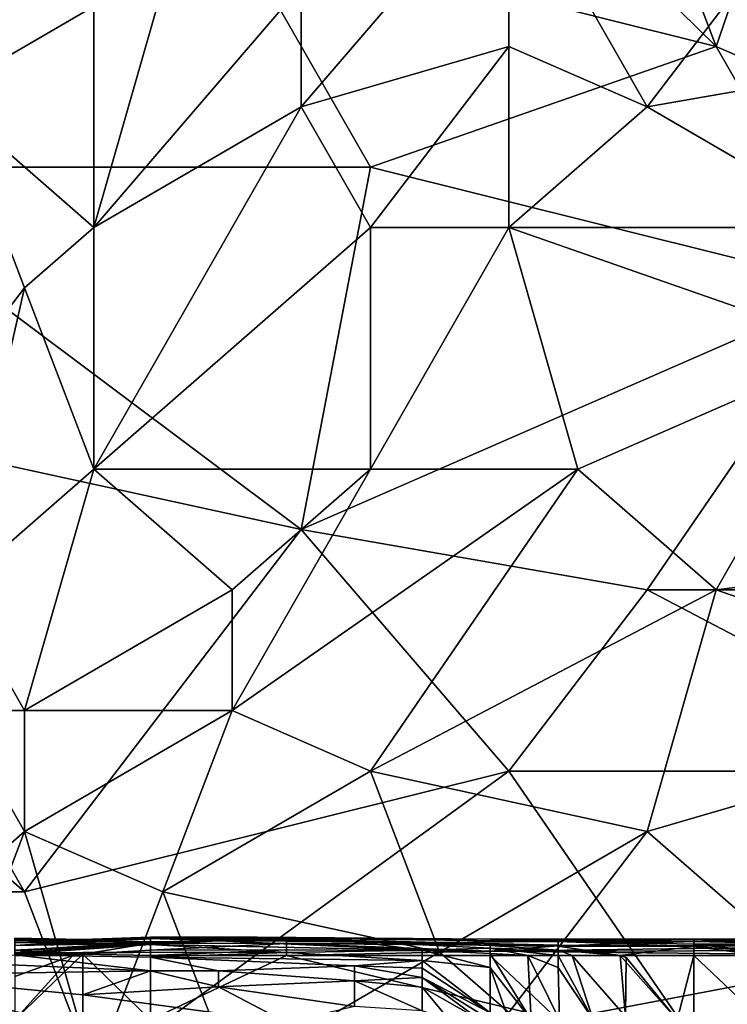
# Model space of a CAD drawing. Extents: x -161 to 11, y -10 to 160.
# Tile 42 of 256: x -0.9297 to -0.884, y -0.2684 to -0.2047. Entities that reach past the tile are written whole.
import ezdxf

# ---------------------------------------------------------------- set-up
doc = ezdxf.new("R2010")
doc.units = 0

msp = doc.modelspace()

# ---------------------------------------------------------------- linework, layer by layer
for points in [[(-0.884699, -0.206432, 0.266326), (-0.898112, -0.171276, 0.26638), (-0.871286, -0.16737, 0.266238)], [(-0.871286, -0.16737, 0.266238), (-0.866815, -0.214245, 0.266267), (-0.884699, -0.206432, 0.266326)], [(-0.920467, -0.171276, 0.266429), (-0.898112, -0.171276, 0.26638), (-0.884699, -0.206432, 0.266326)], [(-0.884699, -0.206432, 0.266326), (-0.915996, -0.19862, 0.266375), (-0.920467, -0.171276, 0.266429)], [(-0.915996, -0.19862, 0.266375), (-0.942822, -0.214245, 0.266291), (-0.938351, -0.182995, 0.26638)], [(-0.915996, -0.186901, 0.396456), (-0.924938, -0.218151, 0.394525), (-0.911525, -0.202526, 0.39633)], [(-0.924938, -0.218151, 0.394525), (-0.915996, -0.186901, 0.396456), (-0.924938, -0.194713, 0.39532)], [(-0.924938, -0.194713, 0.39532), (-0.942822, -0.194713, 0.392981), (-0.93388, -0.210338, 0.393875)], [(-0.93388, -0.210338, 0.393875), (-0.924938, -0.218151, 0.394525), (-0.924938, -0.194713, 0.39532)], [(-0.898112, -0.194713, 0.397631), (-0.911525, -0.202526, 0.39633), (-0.911525, -0.210338, 0.395986)], [(-0.911525, -0.210338, 0.395986), (-0.898112, -0.206432, 0.397046), (-0.898112, -0.194713, 0.397631)], [(-0.898112, -0.194713, 0.397631), (-0.88917, -0.210338, 0.39723), (-0.880228, -0.19862, 0.398353)], [(-0.898112, -0.194713, 0.397631), (-0.898112, -0.206432, 0.397046), (-0.88917, -0.210338, 0.39723)], [(-0.942822, -0.214245, 0.266291), (-0.915996, -0.19862, 0.266375), (-0.907054, -0.214245, 0.26638)], [(-0.907054, -0.214245, 0.26638), (-0.915996, -0.19862, 0.266375), (-0.884699, -0.206432, 0.266326)], [(-0.866815, -0.206432, 0.398199), (-0.880228, -0.19862, 0.398353), (-0.88917, -0.210338, 0.39723)], [(-0.924938, -0.218151, 0.394525), (-0.911525, -0.210338, 0.395986), (-0.911525, -0.202526, 0.39633)], [(-0.898112, -0.206432, 0.397046), (-0.911525, -0.210338, 0.395986), (-0.907054, -0.218151, 0.395848)], [(-0.898112, -0.218151, 0.396295), (-0.898112, -0.206432, 0.397046), (-0.907054, -0.218151, 0.395848)], [(-0.907054, -0.214245, 0.26638), (-0.884699, -0.206432, 0.266326), (-0.875757, -0.222057, 0.266316)], [(-0.88917, -0.210338, 0.39723), (-0.898112, -0.206432, 0.397046), (-0.898112, -0.218151, 0.396295)], [(-0.875757, -0.218151, 0.396988), (-0.866815, -0.206432, 0.398199), (-0.88917, -0.210338, 0.39723)], [(-0.875757, -0.222057, 0.266316), (-0.884699, -0.206432, 0.266326), (-0.866815, -0.214245, 0.266267)], [(-0.938351, -0.233776, 0.392609), (-0.929409, -0.222057, 0.393935), (-0.93388, -0.210338, 0.393875)], [(-0.924938, -0.218151, 0.394525), (-0.93388, -0.210338, 0.393875), (-0.929409, -0.222057, 0.393935)], [(-0.924938, -0.233776, 0.393783), (-0.911525, -0.210338, 0.395986), (-0.924938, -0.218151, 0.394525)], [(-0.924938, -0.233776, 0.393783), (-0.907054, -0.218151, 0.395848), (-0.911525, -0.210338, 0.395986)], [(-0.898112, -0.218151, 0.396295), (-0.875757, -0.218151, 0.396988), (-0.88917, -0.210338, 0.39723)], [(-0.942822, -0.214245, 0.266291), (-0.911525, -0.237682, 0.266331), (-0.947293, -0.22987, 0.266203)], [(-0.911525, -0.237682, 0.266331), (-0.942822, -0.214245, 0.266291), (-0.907054, -0.214245, 0.26638)], [(-0.875757, -0.222057, 0.266316), (-0.911525, -0.237682, 0.266331), (-0.907054, -0.214245, 0.26638)], [(-0.924938, -0.233776, 0.393783), (-0.924938, -0.218151, 0.394525), (-0.929409, -0.222057, 0.393935)], [(-0.907054, -0.233776, 0.394724), (-0.907054, -0.218151, 0.395848), (-0.924938, -0.233776, 0.393783)], [(-0.898112, -0.218151, 0.396295), (-0.907054, -0.233776, 0.394724), (-0.893641, -0.233776, 0.395116)], [(-0.907054, -0.218151, 0.395848), (-0.907054, -0.233776, 0.394724), (-0.898112, -0.218151, 0.396295)], [(-0.875757, -0.225963, 0.396205), (-0.875757, -0.218151, 0.396988), (-0.898112, -0.218151, 0.396295)], [(-0.898112, -0.218151, 0.396295), (-0.893641, -0.233776, 0.395116), (-0.875757, -0.225963, 0.396205)], [(-0.938351, -0.233776, 0.392609), (-0.93388, -0.241588, 0.392683), (-0.929409, -0.222057, 0.393935)], [(-0.929409, -0.222057, 0.393935), (-0.93388, -0.241588, 0.392683), (-0.924938, -0.233776, 0.393783)], [(-0.911525, -0.237682, 0.266331), (-0.875757, -0.222057, 0.266316), (-0.88917, -0.241588, 0.266331)], [(-0.871286, -0.241588, 0.266311), (-0.88917, -0.241588, 0.266331), (-0.875757, -0.222057, 0.266316)], [(-0.884699, -0.241588, 0.394413), (-0.875757, -0.225963, 0.396205), (-0.893641, -0.233776, 0.395116)], [(-0.875757, -0.225963, 0.396205), (-0.884699, -0.241588, 0.394413), (-0.853401, -0.237682, 0.394991)], [(-0.951764, -0.241588, 0.266094), (-0.947293, -0.22987, 0.266203), (-0.929409, -0.26112, 0.26603)], [(-0.911525, -0.237682, 0.266331), (-0.929409, -0.26112, 0.26603), (-0.947293, -0.22987, 0.266203)], [(-0.929409, -0.249401, 0.392473), (-0.924938, -0.233776, 0.393783), (-0.93388, -0.241588, 0.392683)], [(-0.915996, -0.241588, 0.393751), (-0.924938, -0.233776, 0.393783), (-0.929409, -0.249401, 0.392473)], [(-0.924938, -0.233776, 0.393783), (-0.915996, -0.241588, 0.393751), (-0.907054, -0.233776, 0.394724)], [(-0.893641, -0.233776, 0.395116), (-0.907054, -0.233776, 0.394724), (-0.915996, -0.249401, 0.393042)], [(-0.907054, -0.233776, 0.394724), (-0.915996, -0.241588, 0.393751), (-0.915996, -0.249401, 0.393042)], [(-0.907054, -0.253307, 0.392812), (-0.893641, -0.233776, 0.395116), (-0.915996, -0.249401, 0.393042)], [(-0.893641, -0.233776, 0.395116), (-0.907054, -0.253307, 0.392812), (-0.884699, -0.241588, 0.394413)], [(-0.898112, -0.253307, 0.266226), (-0.929409, -0.26112, 0.26603), (-0.911525, -0.237682, 0.266331)], [(-0.88917, -0.241588, 0.266331), (-0.898112, -0.253307, 0.266226), (-0.911525, -0.237682, 0.266331)], [(-0.862343, -0.249401, 0.393459), (-0.853401, -0.237682, 0.394991), (-0.884699, -0.241588, 0.394413)], [(-0.929409, -0.26112, 0.26603), (-0.965177, -0.26112, 0.265869), (-0.951764, -0.241588, 0.266094)], [(-0.93388, -0.241588, 0.392683), (-0.93388, -0.249401, 0.392206), (-0.929409, -0.249401, 0.392473)], [(-0.915996, -0.249401, 0.393042), (-0.915996, -0.241588, 0.393751), (-0.929409, -0.249401, 0.392473)], [(-0.88917, -0.257213, 0.392447), (-0.884699, -0.241588, 0.394413), (-0.907054, -0.253307, 0.392812)], [(-0.866815, -0.253307, 0.266232), (-0.898112, -0.253307, 0.266226), (-0.88917, -0.241588, 0.266331)], [(-0.884699, -0.241588, 0.394413), (-0.88917, -0.257213, 0.392447), (-0.862343, -0.249401, 0.393459)], [(-0.871286, -0.241588, 0.266311), (-0.866815, -0.253307, 0.266232), (-0.88917, -0.241588, 0.266331)], [(-0.929409, -0.257213, 0.391786), (-0.93388, -0.249401, 0.392206), (-0.938351, -0.265026, 0.390525)], [(-0.929409, -0.249401, 0.392473), (-0.93388, -0.249401, 0.392206), (-0.929409, -0.257213, 0.391786)], [(-0.915996, -0.249401, 0.393042), (-0.929409, -0.249401, 0.392473), (-0.929409, -0.257213, 0.391786)], [(-0.920467, -0.26112, 0.391653), (-0.915996, -0.249401, 0.393042), (-0.929409, -0.257213, 0.391786)], [(-0.915996, -0.249401, 0.393042), (-0.920467, -0.26112, 0.391653), (-0.907054, -0.253307, 0.392812)], [(-0.871286, -0.272838, 0.389983), (-0.862343, -0.249401, 0.393459), (-0.88917, -0.257213, 0.392447)], [(-0.924938, -0.272838, 0.265837), (-0.929409, -0.26112, 0.26603), (-0.898112, -0.253307, 0.266226)], [(-0.924938, -0.272838, 0.265837), (-0.898112, -0.253307, 0.266226), (-0.884699, -0.272838, 0.265883)], [(-0.920467, -0.26112, 0.391653), (-0.902583, -0.265026, 0.391311), (-0.907054, -0.253307, 0.392812)], [(-0.907054, -0.253307, 0.392812), (-0.902583, -0.265026, 0.391311), (-0.88917, -0.257213, 0.392447)], [(-0.866815, -0.253307, 0.266232), (-0.884699, -0.272838, 0.265883), (-0.898112, -0.253307, 0.266226)], [(-0.853401, -0.276745, 0.265765), (-0.884699, -0.272838, 0.265883), (-0.866815, -0.253307, 0.266232)], [(-0.93388, -0.268932, 0.390297), (-0.929409, -0.257213, 0.391786), (-0.938351, -0.265026, 0.390525)], [(-0.929409, -0.257213, 0.391786), (-0.93388, -0.268932, 0.390297), (-0.924938, -0.272838, 0.390024)], [(-0.929409, -0.257213, 0.391786), (-0.924938, -0.272838, 0.390024), (-0.920467, -0.26112, 0.391653)], [(-0.898112, -0.268932, 0.390732), (-0.88917, -0.257213, 0.392447), (-0.902583, -0.265026, 0.391311)], [(-0.88917, -0.257213, 0.392447), (-0.898112, -0.268932, 0.390732), (-0.871286, -0.272838, 0.389983)], [(-0.965177, -0.26112, 0.265869), (-0.929409, -0.26112, 0.26603), (-0.924938, -0.272838, 0.265837)], [(-0.924938, -0.272838, 0.265837), (-0.951764, -0.272838, 0.265784), (-0.965177, -0.26112, 0.265869)], [(-0.915996, -0.272838, 0.390107), (-0.920467, -0.26112, 0.391653), (-0.924938, -0.272838, 0.390024)], [(-0.902583, -0.265026, 0.391311), (-0.920467, -0.26112, 0.391653), (-0.915996, -0.272838, 0.390107)], [(-0.925652, -0.264241, 0.225563), (-0.930042, -0.26411, 0.225563), (-0.930042, -0.264155, 0.236834)], [(-0.925652, -0.264215, 0.218049), (-0.930042, -0.26411, 0.225563), (-0.925652, -0.264241, 0.225563)], [(-0.930042, -0.264251, 0.214292), (-0.930042, -0.26411, 0.225563), (-0.925652, -0.264215, 0.218049)], [(-0.930042, -0.264302, 0.251863), (-0.925652, -0.264317, 0.236834), (-0.930042, -0.264155, 0.236834)], [(-0.925652, -0.264241, 0.225563), (-0.930042, -0.264155, 0.236834), (-0.925652, -0.264317, 0.236834)], [(-0.921262, -0.264163, 0.248106), (-0.930042, -0.264586, 0.259377), (-0.921262, -0.264437, 0.263134)], [(-0.925652, -0.264399, 0.251863), (-0.930042, -0.264586, 0.259377), (-0.921262, -0.264163, 0.248106)], [(-0.925652, -0.264215, 0.218049), (-0.925652, -0.264311, 0.210535), (-0.930042, -0.264251, 0.214292)], [(-0.930042, -0.264416, 0.210535), (-0.930042, -0.264251, 0.214292), (-0.925652, -0.264311, 0.210535)], [(-0.930042, -0.264302, 0.251863), (-0.930042, -0.264416, 0.25562), (-0.925652, -0.264399, 0.251863)], [(-0.925652, -0.264317, 0.236834), (-0.930042, -0.264302, 0.251863), (-0.925652, -0.264399, 0.251863)], [(-0.930042, -0.264584, 0.206778), (-0.930042, -0.264416, 0.210535), (-0.925652, -0.264311, 0.210535)], [(-0.925652, -0.264311, 0.210535), (-0.921262, -0.264363, 0.199263), (-0.930042, -0.264584, 0.206778)], [(-0.921262, -0.264055, 0.214292), (-0.925652, -0.264241, 0.225563), (-0.921262, -0.264057, 0.225563)], [(-0.925652, -0.264241, 0.225563), (-0.921262, -0.264055, 0.214292), (-0.925652, -0.264215, 0.218049)], [(-0.925652, -0.264215, 0.218049), (-0.921262, -0.264055, 0.214292), (-0.925652, -0.264311, 0.210535)], [(-0.921262, -0.264149, 0.206778), (-0.925652, -0.264311, 0.210535), (-0.921262, -0.264055, 0.214292)], [(-0.921262, -0.264057, 0.225563), (-0.925652, -0.264317, 0.236834), (-0.921262, -0.264163, 0.248106)], [(-0.925652, -0.264317, 0.236834), (-0.921262, -0.264057, 0.225563), (-0.925652, -0.264241, 0.225563)], [(-0.925652, -0.264311, 0.210535), (-0.921262, -0.264149, 0.206778), (-0.921262, -0.264363, 0.199263)], [(-0.925652, -0.264399, 0.251863), (-0.921262, -0.264163, 0.248106), (-0.925652, -0.264317, 0.236834)], [(-0.916873, -0.264033, 0.236834), (-0.921262, -0.264163, 0.248106), (-0.916873, -0.264058, 0.244349)], [(-0.921262, -0.264163, 0.248106), (-0.916873, -0.264033, 0.236834), (-0.921262, -0.264057, 0.225563)], [(-0.916873, -0.264033, 0.236834), (-0.916873, -0.264069, 0.225563), (-0.921262, -0.264057, 0.225563)], [(-0.921262, -0.264057, 0.225563), (-0.916873, -0.264069, 0.225563), (-0.921262, -0.264055, 0.214292)], [(-0.916873, -0.264076, 0.214292), (-0.921262, -0.264055, 0.214292), (-0.916873, -0.264069, 0.225563)], [(-0.921262, -0.264055, 0.214292), (-0.916873, -0.264076, 0.214292), (-0.921262, -0.264149, 0.206778)], [(-0.912483, -0.264109, 0.248106), (-0.916873, -0.264058, 0.244349), (-0.921262, -0.264163, 0.248106)], [(-0.916873, -0.264076, 0.214292), (-0.908093, -0.264345, 0.20302), (-0.921262, -0.264149, 0.206778)], [(-0.912483, -0.264474, 0.263134), (-0.912483, -0.264109, 0.248106), (-0.921262, -0.264437, 0.263134)], [(-0.921262, -0.264163, 0.248106), (-0.921262, -0.264437, 0.263134), (-0.912483, -0.264109, 0.248106)], [(-0.921262, -0.264149, 0.206778), (-0.916873, -0.2643, 0.199263), (-0.921262, -0.264363, 0.199263)], [(-0.916873, -0.2643, 0.199263), (-0.921262, -0.264149, 0.206778), (-0.908093, -0.264345, 0.20302)], [(-0.921262, -0.264518, 0.195506), (-0.921262, -0.264363, 0.199263), (-0.916873, -0.2643, 0.199263)], [(-0.903704, -0.264891, 0.191749), (-0.921262, -0.264518, 0.195506), (-0.916873, -0.2643, 0.199263)], [(-0.916873, -0.264058, 0.244349), (-0.899314, -0.264188, 0.225563), (-0.916873, -0.264033, 0.236834)], [(-0.916873, -0.264033, 0.236834), (-0.899314, -0.264188, 0.225563), (-0.916873, -0.264069, 0.225563)], [(-0.912483, -0.264109, 0.248106), (-0.899314, -0.264174, 0.236834), (-0.916873, -0.264058, 0.244349)], [(-0.916873, -0.264058, 0.244349), (-0.899314, -0.264174, 0.236834), (-0.899314, -0.264188, 0.225563)], [(-0.916873, -0.264069, 0.225563), (-0.899314, -0.264188, 0.225563), (-0.916873, -0.264076, 0.214292)], [(-0.894924, -0.264341, 0.218049), (-0.916873, -0.264076, 0.214292), (-0.899314, -0.264188, 0.225563)], [(-0.894924, -0.264341, 0.218049), (-0.894924, -0.264572, 0.210535), (-0.916873, -0.264076, 0.214292)], [(-0.916873, -0.264076, 0.214292), (-0.894924, -0.264572, 0.210535), (-0.908093, -0.264345, 0.20302)], [(-0.916873, -0.2643, 0.199263), (-0.908093, -0.264345, 0.20302), (-0.903704, -0.264891, 0.191749)], [(-0.912483, -0.264109, 0.248106), (-0.912483, -0.264474, 0.263134), (-0.894924, -0.264337, 0.251863)], [(-0.899314, -0.264174, 0.236834), (-0.912483, -0.264109, 0.248106), (-0.894924, -0.264337, 0.251863)], [(-0.886145, -0.264329, 0.251863), (-0.881755, -0.264169, 0.236834), (-0.899314, -0.264174, 0.236834)], [(-0.881755, -0.264169, 0.236834), (-0.886145, -0.264206, 0.225563), (-0.899314, -0.264174, 0.236834)], [(-0.894924, -0.264337, 0.251863), (-0.886145, -0.264329, 0.251863), (-0.899314, -0.264174, 0.236834)], [(-0.899314, -0.264174, 0.236834), (-0.886145, -0.264206, 0.225563), (-0.899314, -0.264188, 0.225563)], [(-0.894924, -0.264341, 0.218049), (-0.899314, -0.264188, 0.225563), (-0.886145, -0.264206, 0.225563)], [(-0.886145, -0.264206, 0.225563), (-0.886145, -0.264515, 0.214292), (-0.894924, -0.264341, 0.218049)], [(-0.881755, -0.264169, 0.236834), (-0.886145, -0.264329, 0.251863), (-0.872976, -0.264269, 0.244349)], [(-0.886145, -0.264206, 0.225563), (-0.881755, -0.264169, 0.236834), (-0.868586, -0.264205, 0.22932)], [(-0.868586, -0.264205, 0.22932), (-0.864197, -0.26432, 0.221806), (-0.886145, -0.264206, 0.225563)], [(-0.886145, -0.264515, 0.214292), (-0.886145, -0.264206, 0.225563), (-0.872976, -0.264399, 0.218049)], [(-0.872976, -0.264399, 0.218049), (-0.886145, -0.264206, 0.225563), (-0.864197, -0.26432, 0.221806)], [(-0.886145, -0.264329, 0.251863), (-0.872976, -0.264608, 0.263134), (-0.872976, -0.264269, 0.244349)], [(-0.921262, -0.264518, 0.195506), (-0.930042, -0.264912, 0.199263), (-0.921262, -0.264363, 0.199263)], [(-0.930042, -0.264584, 0.206778), (-0.921262, -0.264363, 0.199263), (-0.930042, -0.264912, 0.199263)], [(-0.930042, -0.264416, 0.25562), (-0.930042, -0.264586, 0.259377), (-0.925652, -0.264399, 0.251863)], [(-0.921262, -0.264437, 0.263134), (-0.930042, -0.264894, 0.263134), (-0.925652, -0.265154, 0.266891)], [(-0.930042, -0.264586, 0.259377), (-0.930042, -0.264894, 0.263134), (-0.921262, -0.264437, 0.263134)], [(-0.930042, -0.264912, 0.199263), (-0.921262, -0.264518, 0.195506), (-0.930042, -0.265046, 0.195506)], [(-0.930042, -0.265046, 0.195506), (-0.921262, -0.264518, 0.195506), (-0.930042, -0.265157, 0.191749)], [(-0.921262, -0.264518, 0.195506), (-0.921262, -0.265019, 0.187992), (-0.930042, -0.265157, 0.191749)], [(-0.930042, -0.264894, 0.263134), (-0.930042, -0.26525, 0.264588), (-0.925652, -0.265154, 0.266891)], [(-0.925652, -0.265154, 0.266891), (-0.921262, -0.264891, 0.266891), (-0.921262, -0.264437, 0.263134)], [(-0.921262, -0.26525, 0.26745), (-0.921262, -0.264891, 0.266891), (-0.925652, -0.265154, 0.266891)], [(-0.912483, -0.264474, 0.263134), (-0.921262, -0.264437, 0.263134), (-0.921262, -0.264891, 0.266891)], [(-0.912483, -0.264873, 0.266891), (-0.912483, -0.264474, 0.263134), (-0.921262, -0.264891, 0.266891)], [(-0.921262, -0.265019, 0.187992), (-0.921262, -0.264518, 0.195506), (-0.912483, -0.265053, 0.187992)], [(-0.912483, -0.265053, 0.187992), (-0.921262, -0.264518, 0.195506), (-0.903704, -0.264891, 0.191749)], [(-0.921262, -0.264891, 0.266891), (-0.921262, -0.26525, 0.26745), (-0.912483, -0.264873, 0.266891)], [(-0.921262, -0.26525, 0.26745), (-0.912483, -0.26525, 0.267463), (-0.912483, -0.264873, 0.266891)], [(-0.912483, -0.264474, 0.263134), (-0.894924, -0.264609, 0.263134), (-0.894924, -0.264337, 0.251863)], [(-0.912483, -0.264474, 0.263134), (-0.912483, -0.264873, 0.266891), (-0.899314, -0.264962, 0.266891)], [(-0.894924, -0.264609, 0.263134), (-0.912483, -0.264474, 0.263134), (-0.899314, -0.264962, 0.266891)], [(-0.899314, -0.264962, 0.266891), (-0.912483, -0.264873, 0.266891), (-0.912483, -0.26525, 0.267463)], [(-0.912483, -0.265053, 0.187992), (-0.903704, -0.264891, 0.191749), (-0.903704, -0.265557, 0.184235)], [(-0.894924, -0.264572, 0.210535), (-0.899314, -0.264587, 0.20302), (-0.908093, -0.264345, 0.20302)], [(-0.899314, -0.264587, 0.20302), (-0.899314, -0.264766, 0.195506), (-0.908093, -0.264345, 0.20302)], [(-0.903704, -0.264891, 0.191749), (-0.908093, -0.264345, 0.20302), (-0.899314, -0.264766, 0.195506)], [(-0.899314, -0.264766, 0.195506), (-0.899314, -0.26511, 0.191749), (-0.903704, -0.264891, 0.191749)], [(-0.903704, -0.264891, 0.191749), (-0.899314, -0.26511, 0.191749), (-0.899314, -0.266026, 0.187992)], [(-0.903704, -0.264891, 0.191749), (-0.899314, -0.266026, 0.187992), (-0.903704, -0.265557, 0.184235)], [(-0.894924, -0.264572, 0.210535), (-0.894924, -0.264643, 0.20302), (-0.899314, -0.264587, 0.20302)], [(-0.894924, -0.264643, 0.20302), (-0.894924, -0.264887, 0.199263), (-0.899314, -0.264587, 0.20302)], [(-0.899314, -0.264587, 0.20302), (-0.894924, -0.264887, 0.199263), (-0.899314, -0.264766, 0.195506)], [(-0.899314, -0.264962, 0.266891), (-0.872976, -0.264926, 0.266891), (-0.872976, -0.264608, 0.263134)], [(-0.894924, -0.264609, 0.263134), (-0.899314, -0.264962, 0.266891), (-0.872976, -0.264608, 0.263134)], [(-0.899314, -0.264766, 0.195506), (-0.894924, -0.264887, 0.199263), (-0.894924, -0.26525, 0.197477)], [(-0.894924, -0.26525, 0.197477), (-0.89689, -0.26525, 0.195506), (-0.899314, -0.264766, 0.195506)], [(-0.899314, -0.264766, 0.195506), (-0.89689, -0.26525, 0.195506), (-0.899314, -0.26511, 0.191749)], [(-0.872976, -0.26525, 0.267355), (-0.872976, -0.264926, 0.266891), (-0.899314, -0.264962, 0.266891)], [(-0.894924, -0.264337, 0.251863), (-0.894924, -0.264609, 0.263134), (-0.886145, -0.264329, 0.251863)], [(-0.872976, -0.264608, 0.263134), (-0.886145, -0.264329, 0.251863), (-0.894924, -0.264609, 0.263134)], [(-0.894924, -0.264341, 0.218049), (-0.886145, -0.264515, 0.214292), (-0.886145, -0.264665, 0.210535)], [(-0.894924, -0.264572, 0.210535), (-0.894924, -0.264341, 0.218049), (-0.886145, -0.264665, 0.210535)], [(-0.894924, -0.264572, 0.210535), (-0.886145, -0.264665, 0.210535), (-0.894924, -0.264643, 0.20302)], [(-0.894924, -0.264643, 0.20302), (-0.886145, -0.264665, 0.210535), (-0.890909, -0.26525, 0.20302)], [(-0.894924, -0.264643, 0.20302), (-0.890909, -0.26525, 0.20302), (-0.894924, -0.264887, 0.199263)], [(-0.890909, -0.26525, 0.20302), (-0.894009, -0.26525, 0.199263), (-0.894924, -0.264887, 0.199263)], [(-0.894924, -0.264887, 0.199263), (-0.894009, -0.26525, 0.199263), (-0.894924, -0.26525, 0.197477)], [(-0.886145, -0.264665, 0.210535), (-0.886145, -0.26525, 0.207369), (-0.890909, -0.26525, 0.20302)], [(-0.877366, -0.264572, 0.214292), (-0.886145, -0.264515, 0.214292), (-0.872976, -0.264399, 0.218049)], [(-0.877366, -0.264572, 0.214292), (-0.881755, -0.264981, 0.210535), (-0.886145, -0.264515, 0.214292)], [(-0.881755, -0.264981, 0.210535), (-0.886145, -0.264665, 0.210535), (-0.886145, -0.264515, 0.214292)], [(-0.886145, -0.264665, 0.210535), (-0.881755, -0.264981, 0.210535), (-0.881755, -0.26525, 0.209983)], [(-0.881755, -0.26525, 0.209983), (-0.886145, -0.26525, 0.207369), (-0.886145, -0.264665, 0.210535)], [(-0.921262, -0.266226, 0.176721), (-0.938821, -0.265472, 0.180478), (-0.930042, -0.265187, 0.184235)], [(-0.938821, -0.266523, 0.172963), (-0.938821, -0.265472, 0.180478), (-0.921262, -0.266226, 0.176721)], [(-0.921262, -0.265019, 0.187992), (-0.930042, -0.265059, 0.187992), (-0.930042, -0.265157, 0.191749)], [(-0.921262, -0.265019, 0.187992), (-0.930042, -0.265187, 0.184235), (-0.930042, -0.265059, 0.187992)], [(-0.930042, -0.265187, 0.184235), (-0.921262, -0.265019, 0.187992), (-0.921262, -0.265341, 0.184235)], [(-0.930042, -0.26525, 0.264588), (-0.926288, -0.26525, 0.266891), (-0.925652, -0.265154, 0.266891)], [(-0.925652, -0.2694, 0.269866), (-0.925652, -0.265154, 0.266891), (-0.930042, -0.2694, 0.268458)], [(-0.925652, -0.265154, 0.266891), (-0.926288, -0.26525, 0.266891), (-0.930042, -0.2694, 0.268458)], [(-0.921262, -0.265341, 0.184235), (-0.921262, -0.266226, 0.176721), (-0.930042, -0.265187, 0.184235)], [(-0.930042, -0.266596, 0.266891), (-0.930042, -0.2694, 0.268458), (-0.926288, -0.26525, 0.266891)], [(-0.926288, -0.26525, 0.266891), (-0.930042, -0.26525, 0.264588), (-0.930042, -0.266596, 0.266891)], [(-0.925652, -0.265154, 0.266891), (-0.921262, -0.2694, 0.270177), (-0.921262, -0.26525, 0.26745)], [(-0.925652, -0.265154, 0.266891), (-0.925652, -0.2694, 0.269866), (-0.921262, -0.2694, 0.270177)], [(-0.921262, -0.265341, 0.184235), (-0.921262, -0.265019, 0.187992), (-0.912483, -0.265053, 0.187992)], [(-0.903704, -0.265557, 0.184235), (-0.921262, -0.265341, 0.184235), (-0.912483, -0.265053, 0.187992)], [(-0.894924, -0.2694, 0.270066), (-0.912483, -0.26525, 0.267463), (-0.921262, -0.2694, 0.270177)], [(-0.921262, -0.26525, 0.26745), (-0.921262, -0.2694, 0.270177), (-0.912483, -0.26525, 0.267463)], [(-0.903704, -0.265557, 0.184235), (-0.908093, -0.265908, 0.180478), (-0.921262, -0.265341, 0.184235)], [(-0.916873, -0.266228, 0.176721), (-0.921262, -0.265341, 0.184235), (-0.908093, -0.265908, 0.180478)], [(-0.921262, -0.266226, 0.176721), (-0.921262, -0.265341, 0.184235), (-0.916873, -0.266228, 0.176721)], [(-0.915996, -0.272838, 0.390107), (-0.898112, -0.268932, 0.390732), (-0.902583, -0.265026, 0.391311)], [(-0.912483, -0.26525, 0.267463), (-0.899314, -0.26525, 0.267311), (-0.899314, -0.264962, 0.266891)], [(-0.912483, -0.26525, 0.267463), (-0.894924, -0.2694, 0.270066), (-0.899314, -0.26525, 0.267311)], [(-0.908093, -0.265908, 0.180478), (-0.903704, -0.265557, 0.184235), (-0.903704, -0.266059, 0.180478)], [(-0.899314, -0.266026, 0.187992), (-0.899314, -0.268955, 0.180478), (-0.903704, -0.265557, 0.184235)], [(-0.903704, -0.265557, 0.184235), (-0.899314, -0.268955, 0.180478), (-0.903704, -0.266059, 0.180478)], [(-0.899314, -0.264962, 0.266891), (-0.899314, -0.26525, 0.267311), (-0.872976, -0.26525, 0.267355)], [(-0.89689, -0.26525, 0.195506), (-0.896662, -0.2694, 0.187992), (-0.899314, -0.26511, 0.191749)], [(-0.899314, -0.26511, 0.191749), (-0.896662, -0.2694, 0.187992), (-0.899314, -0.266026, 0.187992)], [(-0.899314, -0.26525, 0.267311), (-0.894924, -0.2694, 0.270066), (-0.872976, -0.26525, 0.267355)], [(-0.894924, -0.26525, 0.197477), (-0.894924, -0.266019, 0.195506), (-0.89689, -0.26525, 0.195506)], [(-0.89689, -0.26525, 0.195506), (-0.894924, -0.266019, 0.195506), (-0.894834, -0.2694, 0.191749)], [(-0.896662, -0.2694, 0.187992), (-0.89689, -0.26525, 0.195506), (-0.894834, -0.2694, 0.191749)], [(-0.894924, -0.266019, 0.195506), (-0.894924, -0.26525, 0.197477), (-0.892647, -0.2694, 0.195506)], [(-0.894924, -0.26525, 0.197477), (-0.894009, -0.26525, 0.199263), (-0.892647, -0.2694, 0.195506)], [(-0.877366, -0.2694, 0.270055), (-0.872976, -0.26525, 0.267355), (-0.894924, -0.2694, 0.270066)], [(-0.890562, -0.269183, 0.199263), (-0.894009, -0.26525, 0.199263), (-0.890909, -0.26525, 0.20302)], [(-0.894009, -0.26525, 0.199263), (-0.890562, -0.269183, 0.199263), (-0.892647, -0.2694, 0.195506)], [(-0.887232, -0.2694, 0.20302), (-0.890535, -0.265359, 0.20302), (-0.890909, -0.26525, 0.20302)], [(-0.887232, -0.2694, 0.20302), (-0.890909, -0.26525, 0.20302), (-0.886145, -0.26525, 0.207369)], [(-0.890535, -0.265359, 0.20302), (-0.890562, -0.269183, 0.199263), (-0.890909, -0.26525, 0.20302)], [(-0.887232, -0.2694, 0.20302), (-0.890562, -0.269183, 0.199263), (-0.890535, -0.265359, 0.20302)], [(-0.886145, -0.2694, 0.204), (-0.887232, -0.2694, 0.20302), (-0.886145, -0.26525, 0.207369)], [(-0.881755, -0.2694, 0.206882), (-0.886145, -0.2694, 0.204), (-0.886145, -0.26525, 0.207369)], [(-0.886145, -0.26525, 0.207369), (-0.881755, -0.26525, 0.209983), (-0.881755, -0.2694, 0.206882)], [(-0.921262, -0.266226, 0.176721), (-0.925652, -0.267791, 0.165449), (-0.938821, -0.266523, 0.172963)], [(-0.925652, -0.267791, 0.165449), (-0.921262, -0.266226, 0.176721), (-0.916873, -0.267273, 0.169206)], [(-0.916873, -0.266228, 0.176721), (-0.916873, -0.267273, 0.169206), (-0.921262, -0.266226, 0.176721)], [(-0.908093, -0.265908, 0.180478), (-0.908093, -0.266885, 0.172963), (-0.916873, -0.266228, 0.176721)], [(-0.916873, -0.267273, 0.169206), (-0.916873, -0.266228, 0.176721), (-0.908093, -0.266885, 0.172963)], [(-0.903704, -0.266059, 0.180478), (-0.903704, -0.266655, 0.176721), (-0.908093, -0.265908, 0.180478)], [(-0.908093, -0.266885, 0.172963), (-0.908093, -0.265908, 0.180478), (-0.903704, -0.266655, 0.176721)], [(-0.899314, -0.268955, 0.180478), (-0.903704, -0.266655, 0.176721), (-0.903704, -0.266059, 0.180478)], [(-0.898099, -0.2694, 0.184235), (-0.899314, -0.266026, 0.187992), (-0.896662, -0.2694, 0.187992)], [(-0.898099, -0.2694, 0.184235), (-0.899314, -0.268955, 0.180478), (-0.899314, -0.266026, 0.187992)], [(-0.894924, -0.266019, 0.195506), (-0.892647, -0.2694, 0.195506), (-0.894834, -0.2694, 0.191749)], [(-0.938821, -0.269915, 0.150421), (-0.938821, -0.266523, 0.172963), (-0.925652, -0.270027, 0.150421)], [(-0.938821, -0.266523, 0.172963), (-0.925652, -0.267791, 0.165449), (-0.925652, -0.270027, 0.150421)], [(-0.908093, -0.266885, 0.172963), (-0.903704, -0.266655, 0.176721), (-0.903704, -0.267281, 0.172963)], [(-0.899314, -0.268955, 0.180478), (-0.899314, -0.2694, 0.179158), (-0.903704, -0.266655, 0.176721)], [(-0.899314, -0.2694, 0.179158), (-0.899978, -0.2694, 0.176721), (-0.903704, -0.266655, 0.176721)], [(-0.903704, -0.266655, 0.176721), (-0.899978, -0.2694, 0.176721), (-0.903704, -0.267281, 0.172963)], [(-0.925652, -0.267791, 0.165449), (-0.916873, -0.267273, 0.169206), (-0.912483, -0.269582, 0.154178)], [(-0.908093, -0.266885, 0.172963), (-0.908093, -0.268545, 0.161692), (-0.916873, -0.267273, 0.169206)], [(-0.916873, -0.267273, 0.169206), (-0.908093, -0.268545, 0.161692), (-0.912483, -0.269582, 0.154178)], [(-0.903704, -0.267281, 0.172963), (-0.903704, -0.268812, 0.165449), (-0.908093, -0.266885, 0.172963)], [(-0.908093, -0.266885, 0.172963), (-0.903704, -0.268812, 0.165449), (-0.908093, -0.268545, 0.161692)], [(-0.903704, -0.267281, 0.172963), (-0.899978, -0.2694, 0.176721), (-0.901971, -0.2694, 0.169206)], [(-0.903704, -0.267281, 0.172963), (-0.901971, -0.2694, 0.169206), (-0.903704, -0.268812, 0.165449)], [(-0.925652, -0.270027, 0.150421), (-0.925652, -0.267791, 0.165449), (-0.912483, -0.269582, 0.154178)]]:
    msp.add_3dface(points)

doc.saveas('drawing.dxf')
